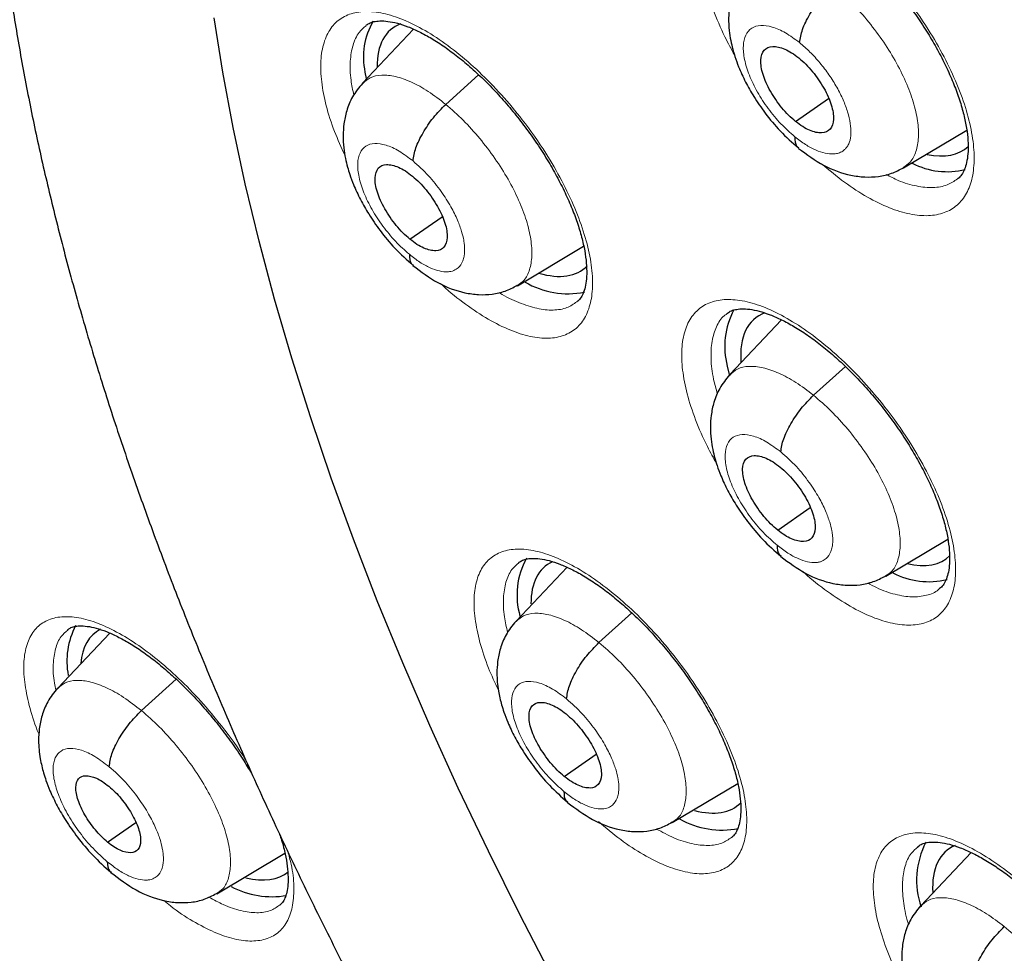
# Model space of a CAD drawing. Header units: millimetres. Extents: x 8 to 2427, y 12 to 2587.
# Tile 36 of 154: x 2232 to 2242, y 856 to 865. Entities that reach past the tile are written whole.
import ezdxf

# ---------------------------------------------------------------- set-up
doc = ezdxf.new("R2010")
doc.units = ezdxf.units.MM

msp = doc.modelspace()

# ---------------------------------------------------------------- linework, layer by layer
at = {"color": 7, "linetype": 'Continuous', "lineweight": 30}
for p, q in [((2235.9764, 865.1404), (2235.4772, 864.6132)), ((2235.5008, 864.7226), (2235.5112, 864.6585)), ((2236.2905, 864.4065), (2236.6102, 864.6961)), ((2239.7096, 864.239), (2240.0313, 864.463)), ((2240.7645, 863.787), (2241.3829, 864.1561)), ((2235.9401, 863.089), (2236.2544, 863.308)), ((2236.9918, 862.6343), (2237.6383, 863.0202)), ((2236.9891, 862.6377), (2236.9789, 862.6298)), ((2239.5734, 862.3012), (2239.0669, 861.7661)), ((2239.0419, 861.8491), (2239.0626, 861.7537)), ((2239.8853, 861.5635), (2240.1964, 861.8452)), ((2239.5349, 860.246), (2239.8511, 860.4664)), ((2240.5912, 859.7951), (2241.1983, 860.1575)), ((2237.4758, 859.8825), (2236.9772, 859.3558)), ((2240.5885, 859.7984), (2240.5783, 859.7906)), ((2237.7882, 859.1471), (2238.1081, 859.4369)), ((2233.0061, 859.2393), (2232.4971, 858.7016)), ((2233.3158, 858.4819), (2233.6547, 858.789)), ((2237.449, 857.8387), (2237.7594, 858.055)), ((2238.5047, 857.3872), (2239.1443, 857.769)), ((2232.9856, 857.1959), (2233.26, 857.3871)), ((2238.5019, 857.3905), (2238.4917, 857.3826)), ((2234.0526, 856.6917), (2234.7185, 857.0892)), ((2241.4258, 857.0957), (2240.9331, 856.575))]:
    msp.add_line(p, q, dxfattribs=at)
at = {"color": 7, "linetype": 'Continuous', "lineweight": 30, "flags": 128}
msp.add_lwpolyline([(2237.3373, 855.868), (2237.0149, 856.4884), (2236.7067, 857.1073), (2236.4129, 857.724), (2236.1339, 858.3379), (2235.8699, 858.9483), (2235.6213, 859.5546), (2235.3883, 860.1561), (2235.1711, 860.7522), (2234.97, 861.3424), (2234.7852, 861.9258), (2234.6168, 862.5021), (2234.4651, 863.0705), (2234.3303, 863.6305), (2234.2123, 864.1814), (2234.1115, 864.7227), (2234.0278, 865.2539)], dxfattribs=at)
at = {"color": 252, "linetype": 'Continuous', "lineweight": 0, "flags": 128}
msp.add_lwpolyline([(2237.3373, 855.868), (2237.0149, 856.4884), (2236.7067, 857.1073), (2236.4129, 857.724), (2236.1339, 858.3379), (2235.8699, 858.9483), (2235.6213, 859.5546), (2235.3883, 860.1561), (2235.1711, 860.7522), (2234.97, 861.3424), (2234.7852, 861.9258), (2234.6168, 862.5021), (2234.4651, 863.0705), (2234.3303, 863.6305), (2234.2123, 864.1814), (2234.1115, 864.7227), (2234.0278, 865.2539)], dxfattribs=at)
at = {"color": 7, "linetype": 'Continuous', "lineweight": 30}
for centre, radius, start, end in [((2236.169, 864.8688), 0.6841, 149.1771, 192.33796), ((2241.1922, 864.4945), 0.7458, 242.76968, 283.70393), ((2237.4847, 863.3847), 0.8286, 239.59442, 281.20857), ((2239.7667, 862.0412), 0.7498, 151.64099, 194.84885), ((2237.7333, 859.6108), 0.7466, 151.18798, 196.03301), ((2241.0135, 860.5123), 0.7701, 242.75598, 283.31554), ((2233.3358, 858.9669), 0.7488, 152.38723, 190.90403), ((2238.9879, 858.1441), 0.8295, 240.25916, 281.35899), ((2241.6952, 856.8266), 0.8022, 152.62203, 199.07205), ((2234.5907, 857.5046), 0.8411, 241.69327, 279.85081)]:
    msp.add_arc(centre, radius, start, end, dxfattribs=at)
for centre, major_axis, ratio, start_param, end_param in [((2236.7021, 863.9722), (-0.9423, 1.1701), 0.456155, 6.131986, 6.809503), ((2240.4351, 865.1498), (-0.9415, 1.1716), 0.455074, 2.632113, 3.179434), ((2236.7021, 863.9722), (-0.9423, 1.1701), 0.456155, 2.563851, 3.197437), ((2240.2549, 861.146), (-0.9415, 1.169), 0.456328, 6.12509, 6.867905), ((2238.2055, 858.726), (-0.9409, 1.1686), 0.457366, 6.165124, 6.80377), ((2240.2549, 861.146), (-0.9415, 1.169), 0.456328, 2.61583, 3.185922), ((2233.8045, 858.0734), (-0.9427, 1.1696), 0.458154, 6.191142, 6.728887), ((2238.2055, 858.726), (-0.9409, 1.1686), 0.457366, 2.585164, 3.195018), ((2242.1301, 855.951), (-0.9393, 1.1676), 0.45781, 6.15188, 6.850345), ((2233.8045, 858.0734), (-0.9427, 1.1696), 0.458154, 2.599824, 3.149109)]:
    msp.add_ellipse(centre, major_axis=major_axis, ratio=ratio, start_param=start_param, end_param=end_param, dxfattribs=at)
for points, knots in [([(2221.5052, 891.9837), (2221.4167, 891.9013), (2221.2132, 891.7118), (2220.9113, 891.3956), (2220.5966, 891.0386), (2220.2967, 890.6648), (2220.011, 890.2749), (2219.7399, 889.869), (2219.4835, 889.4471), (2219.2418, 889.0096), (2219.0151, 888.5564), (2218.8035, 888.0879), (2218.6071, 887.6042), (2218.426, 887.1056), (2218.2604, 886.5924), (2218.1104, 886.0646), (2217.976, 885.5228), (2217.8573, 884.967), (2217.7545, 884.3977), (2217.6674, 883.8151), (2217.5963, 883.2195), (2217.5412, 882.6112), (2217.5019, 881.9906), (2217.4787, 881.3579), (2217.4713, 880.7135), (2217.4799, 880.0577), (2217.5044, 879.3908), (2217.5448, 878.7131), (2217.6011, 878.025), (2217.6731, 877.3268), (2217.7609, 876.6188), (2217.8644, 875.9014), (2217.9835, 875.1748), (2218.1182, 874.4394), (2218.2683, 873.6956), (2218.4338, 872.9437), (2218.6146, 872.184), (2218.8106, 871.4169), (2219.0217, 870.6427), (2219.2478, 869.8618), (2219.4887, 869.0745), (2219.7444, 868.2812), (2220.0148, 867.4822), (2220.2996, 866.678), (2220.5988, 865.8688), (2220.9122, 865.055), (2221.2397, 864.237), (2221.581, 863.4152), (2221.9361, 862.5899), (2222.3048, 861.7616), (2222.6869, 860.9305), (2223.0822, 860.0971), (2223.4906, 859.2618), (2223.9117, 858.4249), (2224.3456, 857.5867), (2224.7919, 856.7478), (2225.2504, 855.9084), (2225.7209, 855.069), (2226.2033, 854.2299), (2226.6972, 853.3916), (2227.2025, 852.5543), (2227.7189, 851.7185), (2228.2462, 850.8846), (2228.7842, 850.053), (2229.3325, 849.2239), (2229.891, 848.3979), (2230.4593, 847.5752), (2231.0373, 846.7563), (2231.6246, 845.9416), (2232.221, 845.1314), (2232.8262, 844.326), (2233.4399, 843.5259), (2234.0619, 842.7314), (2234.6919, 841.9429), (2235.3295, 841.1607), (2235.9745, 840.3852), (2236.6266, 839.6169), (2237.2854, 838.8559), (2237.9508, 838.1026), (2238.6223, 837.3575), (2239.2997, 836.6209), (2239.9826, 835.893), (2240.6708, 835.1743), (2241.3639, 834.465), (2242.0616, 833.7655), (2242.7637, 833.0762), (2243.4696, 832.397), (2244.1795, 831.7295), (2244.7304, 831.2193), (2245.0456, 830.9357), (2245.122, 830.8669)], [0, 0, 0, 0, 0.008677, 0.019961, 0.031251, 0.04255, 0.053863, 0.065189, 0.076532, 0.087892, 0.09927, 0.110666, 0.122079, 0.133509, 0.144955, 0.156416, 0.16789, 0.179375, 0.190871, 0.202376, 0.213888, 0.225406, 0.236929, 0.248456, 0.259986, 0.271518, 0.283052, 0.294586, 0.30612, 0.317654, 0.329187, 0.340719, 0.352251, 0.36378, 0.375309, 0.386835, 0.39836, 0.409884, 0.421405, 0.432925, 0.444444, 0.45596, 0.467476, 0.478989, 0.490501, 0.502011, 0.513521, 0.525028, 0.536535, 0.54804, 0.559544, 0.571046, 0.582548, 0.594049, 0.605549, 0.617047, 0.628545, 0.640043, 0.651539, 0.663035, 0.67453, 0.686024, 0.697518, 0.709012, 0.720505, 0.731998, 0.74349, 0.754982, 0.766474, 0.777965, 0.789457, 0.800948, 0.812439, 0.82393, 0.835421, 0.846912, 0.858403, 0.869895, 0.881386, 0.892878, 0.90437, 0.915862, 0.927354, 0.938847, 0.950341, 0.961834, 0.973329, 0.984824, 0.996319, 1, 1, 1, 1]), ([(2234.4752, 874.8074), (2234.3886, 874.7332), (2234.2087, 874.5791), (2233.9531, 874.3246), (2233.7045, 874.0492), (2233.4708, 873.7575), (2233.2516, 873.4499), (2233.0473, 873.1265), (2232.858, 872.7874), (2232.6839, 872.4326), (2232.5254, 872.0623), (2232.3826, 871.6768), (2232.2558, 871.2762), (2232.1453, 870.861), (2232.0513, 870.4316), (2231.9739, 869.9883), (2231.9134, 869.5318), (2231.8698, 869.0627), (2231.8432, 868.5814), (2231.8334, 868.0886), (2231.8406, 867.5849), (2231.8646, 867.0708), (2231.9053, 866.5469), (2231.9626, 866.0137), (2232.0362, 865.4718), (2232.1261, 864.9217), (2232.232, 864.3638), (2232.3539, 863.7986), (2232.4913, 863.2267), (2232.6443, 862.6484), (2232.8126, 862.0642), (2232.9959, 861.4746), (2233.1941, 860.88), (2233.4069, 860.2808), (2233.6342, 859.6777), (2233.8756, 859.0709), (2234.131, 858.461), (2234.4001, 857.8485), (2234.6827, 857.2337), (2234.9784, 856.6174), (2235.2871, 855.9998), (2235.6085, 855.3814), (2235.9422, 854.7629), (2236.288, 854.1447), (2236.6455, 853.5272), (2237.0146, 852.9109), (2237.3947, 852.2965), (2237.7858, 851.6843), (2238.1873, 851.0748), (2238.5989, 850.4686), (2239.0204, 849.8661), (2239.4513, 849.2679), (2239.8913, 848.6744), (2240.3401, 848.0862), (2240.7972, 847.5036), (2241.2622, 846.9272), (2241.7349, 846.3575), (2242.2147, 845.795), (2242.7013, 845.24), (2243.1944, 844.6931), (2243.6934, 844.1548), (2244.198, 843.6254), (2244.7078, 843.1055), (2245.2223, 842.5954), (2245.7412, 842.0955), (2246.2641, 841.6067), (2246.7592, 841.1559), (2247.0811, 840.8739), (2247.2265, 840.7466)], [0, 0, 0, 0, 0.0131998, 0.0274095, 0.0416413, 0.055917, 0.0702561, 0.084676, 0.0991906, 0.1138101, 0.1285407, 0.1433844, 0.1583391, 0.1733991, 0.1885556, 0.2037979, 0.2191137, 0.2344904, 0.2499156, 0.2653776, 0.2808661, 0.2963719, 0.3118875, 0.3274064, 0.3429225, 0.3584323, 0.3739333, 0.3894235, 0.4049018, 0.4203674, 0.43582, 0.4512595, 0.466686, 0.4821, 0.4975017, 0.5128917, 0.5282707, 0.5436391, 0.5589978, 0.5743472, 0.5896881, 0.6050211, 0.6203469, 0.6356659, 0.6509789, 0.6662865, 0.6815891, 0.6968874, 0.7121818, 0.727473, 0.7427615, 0.7580477, 0.7733321, 0.7886153, 0.8038976, 0.8191797, 0.834462, 0.8497447, 0.8650285, 0.8803137, 0.8956009, 0.9108906, 0.9261833, 0.9414795, 0.9567797, 0.9720845, 0.9873945, 1, 1, 1, 1]), ([(2239.2248, 866.3744), (2239.2363, 866.3831), (2239.2603, 866.4013), (2239.3088, 866.4173), (2239.3738, 866.4258), (2239.4548, 866.4219), (2239.5505, 866.4033), (2239.6569, 866.3686), (2239.7725, 866.3179), (2239.8949, 866.2517), (2240.0233, 866.1691), (2240.1554, 866.0713), (2240.2889, 865.9598), (2240.422, 865.8355), (2240.5526, 865.6998), (2240.6792, 865.5548), (2240.7999, 865.4019), (2240.9128, 865.2436), (2241.0162, 865.0826), (2241.1089, 864.9204), (2241.1903, 864.7592), (2241.259, 864.6014), (2241.3141, 864.4495), (2241.3556, 864.3053), (2241.3831, 864.1722), (2241.3966, 864.0517), (2241.3975, 863.9452), (2241.3869, 863.8554), (2241.3672, 863.7839), (2241.3396, 863.7282), (2241.3151, 863.6942), (2241.2967, 863.6815), (2241.2913, 863.6778)], [0, 0, 0, 0, 0.032294, 0.067411, 0.099566, 0.13386, 0.167598, 0.201111, 0.234039, 0.267598, 0.301563, 0.33554, 0.369877, 0.404403, 0.438884, 0.473635, 0.508489, 0.543318, 0.577974, 0.612397, 0.64714, 0.681554, 0.715559, 0.749844, 0.783609, 0.816526, 0.850044, 0.883085, 0.915368, 0.948992, 0.984935, 1, 1, 1, 1]), ([(2239.2459, 865.7627), (2239.2107, 865.7193), (2239.1446, 865.6378), (2239.0889, 865.4976), (2239.0613, 865.3687), (2239.0529, 865.2463), (2239.0586, 865.1357), (2239.0741, 865.0344), (2239.094, 864.9487), (2239.1196, 864.8624), (2239.1578, 864.7574), (2239.2177, 864.6269), (2239.3045, 864.4744), (2239.4166, 864.3117), (2239.5635, 864.1339), (2239.6777, 864.0336), (2239.7384, 863.9803)], [0, 0, 0, 0, 0.088649, 0.166522, 0.233634, 0.290312, 0.350922, 0.401012, 0.443657, 0.480366, 0.533572, 0.612299, 0.687991, 0.777873, 0.881793, 1, 1, 1, 1]), ([(2239.7483, 865.0102), (2239.7552, 865.0516), (2239.769, 865.1345), (2239.845, 865.2871), (2239.9469, 865.44), (2240.0303, 865.524), (2240.072, 865.566)], [0, 0, 0, 0, 0.249705, 0.500015, 0.75035, 1, 1, 1, 1]), ([(2235.5098, 865.1771), (2235.5195, 865.1846), (2235.5407, 865.2011), (2235.5844, 865.2158), (2235.6454, 865.224), (2235.7229, 865.2203), (2235.8155, 865.202), (2235.9191, 865.1678), (2236.0323, 865.1176), (2236.1528, 865.0518), (2236.2794, 864.9699), (2236.4101, 864.8726), (2236.5426, 864.7616), (2236.675, 864.6378), (2236.8053, 864.5025), (2236.9319, 864.3579), (2237.0531, 864.2053), (2237.1667, 864.0472), (2237.2712, 863.8864), (2237.3654, 863.7243), (2237.4485, 863.5631), (2237.5192, 863.4052), (2237.5765, 863.253), (2237.6203, 863.1085), (2237.6503, 862.9748), (2237.6664, 862.8539), (2237.6698, 862.7469), (2237.6617, 862.6563), (2237.6443, 862.5848), (2237.6194, 862.5293), (2237.5954, 862.4942), (2237.5776, 862.4811), (2237.5711, 862.4763)], [0, 0, 0, 0, 0.029997, 0.065215, 0.097173, 0.131277, 0.164843, 0.198211, 0.231109, 0.264549, 0.298437, 0.332342, 0.366616, 0.401135, 0.43557, 0.470272, 0.505115, 0.539916, 0.574574, 0.608943, 0.643649, 0.678104, 0.712046, 0.746295, 0.780113, 0.812996, 0.846347, 0.87934, 0.91148, 0.944489, 0.979864, 1, 1, 1, 1]), ([(2239.7096, 864.239), (2239.6864, 864.259), (2239.6401, 864.2991), (2239.5528, 864.3972), (2239.4581, 864.5344), (2239.3826, 864.7022), (2239.3618, 864.8456), (2239.3947, 864.9454), (2239.4804, 864.982), (2239.5809, 864.9604), (2239.6708, 864.9142), (2239.7174, 864.8787), (2239.7407, 864.8609)], [0, 0, 0, 0, 0.062837, 0.125539, 0.250831, 0.375527, 0.500002, 0.624476, 0.74917, 0.874461, 0.937164, 1, 1, 1, 1]), ([(2239.7407, 864.8609), (2239.7638, 864.8409), (2239.8102, 864.8008), (2239.8975, 864.7027), (2239.9922, 864.5655), (2240.0677, 864.3977), (2240.0884, 864.2543), (2240.0556, 864.1545), (2239.9699, 864.1179), (2239.8694, 864.1395), (2239.7795, 864.1857), (2239.7329, 864.2212), (2239.7096, 864.239)], [0, 0, 0, 0, 0.062837, 0.125539, 0.250831, 0.375527, 0.500002, 0.624476, 0.74917, 0.874461, 0.937164, 1, 1, 1, 1]), ([(2235.4751, 864.6118), (2235.4404, 864.5691), (2235.3752, 864.4888), (2235.3203, 864.3502), (2235.293, 864.2222), (2235.2849, 864.0993), (2235.2912, 863.9875), (2235.3075, 863.8846), (2235.3283, 863.798), (2235.3545, 863.7116), (2235.3933, 863.6073), (2235.4534, 863.4777), (2235.5401, 863.3264), (2235.6515, 863.1647), (2235.7972, 862.9879), (2235.91, 862.8878), (2235.97, 862.8345)], [0, 0, 0, 0, 0.087335, 0.164504, 0.231499, 0.288595, 0.350504, 0.40176, 0.444985, 0.481785, 0.534968, 0.613533, 0.689015, 0.778617, 0.882193, 1, 1, 1, 1]), ([(2235.9702, 863.8534), (2235.9767, 863.8944), (2235.9896, 863.9765), (2236.0646, 864.1284), (2236.1659, 864.2809), (2236.249, 864.3646), (2236.2905, 864.4065)], [0, 0, 0, 0, 0.250232, 0.500228, 0.750137, 1, 1, 1, 1]), ([(2239.7023, 864.09), (2239.7032, 864.0539), (2239.7043, 864.0043), (2239.7347, 863.9873), (2239.743, 863.9826)], [0, 0, 0, 0, 0.726822, 1, 1, 1, 1]), ([(2239.7383, 863.9767), (2239.8188, 863.9172), (2239.9813, 863.7969), (2240.2061, 863.7176), (2240.3861, 863.6934), (2240.5199, 863.699), (2240.6491, 863.7273), (2240.7272, 863.7677), (2240.7662, 863.7878)], [0, 0, 0, 0, 0.244142, 0.493186, 0.619735, 0.746792, 0.873747, 1, 1, 1, 1]), ([(2235.9401, 863.089), (2235.917, 863.1092), (2235.8709, 863.1494), (2235.7839, 863.2477), (2235.6891, 863.385), (2235.613, 863.5523), (2235.5911, 863.6948), (2235.6225, 863.7933), (2235.7066, 863.8286), (2235.8058, 863.806), (2235.8949, 863.7591), (2235.9411, 863.7234), (2235.9642, 863.7055)], [0, 0, 0, 0, 0.062836, 0.12554, 0.250833, 0.375525, 0.499997, 0.624471, 0.749166, 0.874459, 0.937163, 1, 1, 1, 1]), ([(2235.9642, 863.7055), (2235.9873, 863.6853), (2236.0334, 863.645), (2236.1204, 863.5467), (2236.2151, 863.4095), (2236.2913, 863.2422), (2236.3131, 863.0997), (2236.2818, 863.0011), (2236.1977, 862.9658), (2236.0985, 862.9885), (2236.0094, 863.0353), (2235.9632, 863.0711), (2235.9401, 863.089)], [0, 0, 0, 0, 0.062836, 0.12554, 0.250834, 0.375525, 0.499996, 0.624471, 0.749166, 0.874459, 0.937163, 1, 1, 1, 1]), ([(2235.9344, 862.9413), (2235.9355, 862.9054), (2235.9371, 862.8573), (2235.9668, 862.8409), (2235.9744, 862.8368)], [0, 0, 0, 0, 0.745429, 1, 1, 1, 1]), ([(2235.97, 862.8311), (2236.0497, 862.7712), (2236.2105, 862.6504), (2236.4333, 862.5692), (2236.6118, 862.5439), (2236.7443, 862.5488), (2236.8722, 862.5766), (2236.9494, 862.6168), (2236.9879, 862.6369)], [0, 0, 0, 0, 0.244914, 0.494313, 0.620784, 0.747586, 0.874147, 1, 1, 1, 1]), ([(2239.0374, 862.361), (2239.0481, 862.3693), (2239.0706, 862.3866), (2239.1168, 862.4019), (2239.1794, 862.4102), (2239.2584, 862.4065), (2239.3525, 862.3882), (2239.4576, 862.3539), (2239.5722, 862.3038), (2239.694, 862.2381), (2239.8218, 862.1563), (2239.9537, 862.0592), (2240.0873, 861.9485), (2240.2207, 861.8249), (2240.3519, 861.6901), (2240.4793, 861.5459), (2240.6011, 861.3938), (2240.7153, 861.2363), (2240.8201, 861.0761), (2240.9145, 860.9146), (2240.9978, 860.754), (2241.0684, 860.5969), (2241.1256, 860.4454), (2241.1692, 860.3017), (2241.1988, 860.1688), (2241.2144, 860.0486), (2241.2173, 859.9424), (2241.2086, 859.8527), (2241.1907, 859.7817), (2241.1651, 859.7266), (2241.1411, 859.6922), (2241.123, 859.6792), (2241.1169, 859.6748)], [0, 0, 0, 0, 0.032098, 0.067046, 0.098974, 0.133028, 0.166587, 0.199958, 0.23283, 0.26628, 0.300161, 0.334056, 0.368316, 0.402797, 0.437207, 0.471885, 0.506689, 0.541456, 0.576069, 0.610411, 0.645087, 0.67948, 0.713397, 0.747614, 0.781364, 0.814182, 0.847567, 0.880531, 0.912682, 0.945881, 0.981499, 1, 1, 1, 1]), ([(2239.0648, 861.7647), (2239.0301, 861.7219), (2238.9647, 861.6413), (2238.9099, 861.5025), (2238.8828, 861.3744), (2238.875, 861.2519), (2238.8815, 861.1407), (2238.8979, 861.0384), (2238.9188, 860.9523), (2238.9452, 860.8661), (2238.9842, 860.7619), (2239.0448, 860.6325), (2239.1321, 860.4815), (2239.2444, 860.3202), (2239.3912, 860.1439), (2239.5049, 860.0442), (2239.5653, 859.9912)], [0, 0, 0, 0, 0.0877, 0.165044, 0.232047, 0.289011, 0.350556, 0.401491, 0.44455, 0.481326, 0.534551, 0.613184, 0.688735, 0.778419, 0.882088, 1, 1, 1, 1]), ([(2239.565, 861.0103), (2239.5715, 861.0514), (2239.5844, 861.1335), (2239.6595, 861.2854), (2239.7607, 861.4379), (2239.8438, 861.5216), (2239.8853, 861.5635)], [0, 0, 0, 0, 0.250109, 0.500193, 0.750203, 1, 1, 1, 1]), ([(2239.5349, 860.246), (2239.5117, 860.266), (2239.4653, 860.3061), (2239.3777, 860.4039), (2239.2823, 860.5407), (2239.2057, 860.7076), (2239.1836, 860.8499), (2239.2152, 860.9486), (2239.2998, 860.9843), (2239.3996, 860.9621), (2239.4892, 860.9158), (2239.5358, 860.8802), (2239.5591, 860.8624)], [0, 0, 0, 0, 0.062836, 0.125538, 0.25083, 0.375524, 0.499997, 0.624473, 0.749169, 0.874461, 0.937163, 1, 1, 1, 1]), ([(2239.5591, 860.8624), (2239.5823, 860.8424), (2239.6286, 860.8024), (2239.7162, 860.7045), (2239.8116, 860.5677), (2239.8882, 860.4008), (2239.9102, 860.2585), (2239.8787, 860.1598), (2239.7941, 860.1241), (2239.6943, 860.1463), (2239.6047, 860.1926), (2239.5581, 860.2282), (2239.5349, 860.246)], [0, 0, 0, 0, 0.062836, 0.125539, 0.25083, 0.375524, 0.499997, 0.624473, 0.749169, 0.874461, 0.937163, 1, 1, 1, 1]), ([(2239.5292, 860.0983), (2239.5304, 860.0624), (2239.532, 860.014), (2239.562, 859.9976), (2239.5698, 859.9934)], [0, 0, 0, 0, 0.74105, 1, 1, 1, 1]), ([(2237.0018, 859.9269), (2237.0109, 859.9341), (2237.0309, 859.9497), (2237.0729, 859.9638), (2237.1323, 859.9718), (2237.2085, 859.9682), (2237.3001, 859.9502), (2237.4031, 859.9165), (2237.5159, 859.8668), (2237.6363, 859.8017), (2237.7629, 859.7206), (2237.8939, 859.6241), (2238.0269, 859.514), (2238.1601, 859.3911), (2238.2914, 859.2568), (2238.4191, 859.1132), (2238.5416, 858.9617), (2238.6568, 858.8047), (2238.7629, 858.645), (2238.8588, 858.4838), (2238.9438, 858.3235), (2239.0164, 858.1666), (2239.0757, 858.0152), (2239.1216, 857.8715), (2239.1535, 857.7382), (2239.1715, 857.6179), (2239.1766, 857.5115), (2239.1701, 857.4214), (2239.1543, 857.3505), (2239.131, 857.2958), (2239.1077, 857.2608), (2239.0904, 857.2476), (2239.0837, 857.2425)], [0, 0, 0, 0, 0.029656, 0.064611, 0.096374, 0.13026, 0.163691, 0.196971, 0.229855, 0.263243, 0.297098, 0.330975, 0.365217, 0.399731, 0.434142, 0.468813, 0.503644, 0.538425, 0.573076, 0.607412, 0.642092, 0.676559, 0.710464, 0.744686, 0.778519, 0.811406, 0.844644, 0.877609, 0.909693, 0.942461, 0.977674, 1, 1, 1, 1]), ([(2239.5653, 859.9876), (2239.6456, 859.9282), (2239.8075, 859.8081), (2240.0314, 859.7281), (2240.2105, 859.7036), (2240.3433, 859.709), (2240.4715, 859.7371), (2240.5488, 859.7775), (2240.5873, 859.7976)], [0, 0, 0, 0, 0.245061, 0.494539, 0.621013, 0.747784, 0.874271, 1, 1, 1, 1]), ([(2236.9752, 859.3544), (2236.9409, 859.3122), (2236.8763, 859.2326), (2236.8223, 859.0953), (2236.7956, 858.9679), (2236.7872, 858.8274), (2236.7999, 858.6872), (2236.8294, 858.559), (2236.8616, 858.457), (2236.9011, 858.3535), (2236.9622, 858.225), (2237.0497, 858.0751), (2237.1619, 857.915), (2237.3081, 857.7398), (2237.4209, 857.6405), (2237.4809, 857.5877)], [0, 0, 0, 0, 0.086644, 0.163415, 0.230314, 0.287609, 0.377163, 0.445498, 0.482336, 0.535561, 0.614088, 0.68949, 0.778971, 0.882387, 1, 1, 1, 1]), ([(2232.5936, 859.2718), (2232.6013, 859.278), (2232.6185, 859.2917), (2232.6558, 859.3044), (2232.7109, 859.3118), (2232.7833, 859.3081), (2232.8714, 859.2902), (2232.9711, 859.2569), (2233.0812, 859.2076), (2233.1991, 859.1428), (2233.3236, 859.0621), (2233.4529, 858.966), (2233.5845, 858.8562), (2233.7167, 858.7337), (2233.8474, 858.5996), (2233.9748, 858.4563), (2234.0976, 858.305), (2234.2131, 858.148), (2234.3154, 857.9965), (2234.3738, 857.8976), (2234.4004, 857.8526)], [0, 0, 0, 0, 0.046623, 0.104922, 0.157551, 0.213723, 0.269195, 0.324507, 0.379179, 0.434719, 0.491139, 0.547629, 0.604691, 0.662307, 0.719734, 0.777531, 0.835692, 0.893753, 0.951634, 1, 1, 1, 1]), ([(2237.4711, 858.5966), (2237.4772, 858.6373), (2237.4893, 858.7186), (2237.5633, 858.8699), (2237.664, 859.0219), (2237.7468, 859.1053), (2237.7882, 859.1471)], [0, 0, 0, 0, 0.250558, 0.500389, 0.75004, 1, 1, 1, 1]), ([(2232.495, 858.7002), (2232.4608, 858.658), (2232.3961, 858.5781), (2232.3421, 858.4402), (2232.3154, 858.3118), (2232.3073, 858.1686), (2232.321, 858.0251), (2232.3521, 857.8935), (2232.3856, 857.7892), (2232.4266, 857.6837), (2232.4894, 857.5526), (2232.5791, 857.3997), (2232.6936, 857.2365), (2232.8423, 857.0579), (2232.9567, 856.9564), (2233.0175, 856.9024)], [0, 0, 0, 0, 0.08533, 0.161291, 0.227864, 0.285284, 0.376068, 0.445027, 0.481948, 0.535545, 0.614285, 0.689753, 0.77922, 0.882547, 1, 1, 1, 1]), ([(2237.449, 857.8387), (2237.4259, 857.8588), (2237.3796, 857.8989), (2237.292, 857.9968), (2237.1963, 858.1333), (2237.1188, 858.2995), (2237.0956, 858.4409), (2237.1258, 858.5385), (2237.2091, 858.5731), (2237.3081, 858.5503), (2237.3972, 858.5035), (2237.4435, 858.4678), (2237.4667, 858.4499)], [0, 0, 0, 0, 0.062836, 0.125538, 0.250829, 0.375521, 0.499992, 0.624471, 0.749169, 0.87446, 0.937163, 1, 1, 1, 1]), ([(2233.0013, 857.9335), (2233.007, 857.9739), (2233.0184, 858.0546), (2233.0917, 858.2053), (2233.1919, 858.357), (2233.2744, 858.4402), (2233.3158, 858.4819)], [0, 0, 0, 0, 0.250967, 0.500568, 0.749891, 1, 1, 1, 1]), ([(2237.4667, 858.4499), (2237.4899, 858.4299), (2237.5361, 858.3897), (2237.6237, 858.2919), (2237.7194, 858.1553), (2237.7969, 857.9891), (2237.8201, 857.8477), (2237.7899, 857.7501), (2237.7067, 857.7155), (2237.6077, 857.7384), (2237.5186, 857.7852), (2237.4723, 857.8209), (2237.449, 857.8387)], [0, 0, 0, 0, 0.0628355, 0.1255375, 0.250829, 0.3755206, 0.4999913, 0.6244703, 0.7491691, 0.8744603, 0.9371627, 1, 1, 1, 1]), ([(2232.9856, 857.1959), (2232.9649, 857.2141), (2232.9235, 857.2503), (2232.8448, 857.3386), (2232.7587, 857.4615), (2232.6886, 857.6109), (2232.667, 857.7375), (2232.6932, 857.8246), (2232.7671, 857.8548), (2232.8553, 857.8335), (2232.9349, 857.7909), (2232.9763, 857.7586), (2232.9971, 857.7425)], [0, 0, 0, 0, 0.062835, 0.125537, 0.250829, 0.375518, 0.499985, 0.624467, 0.749168, 0.87446, 0.937162, 1, 1, 1, 1]), ([(2232.9971, 857.7425), (2233.0178, 857.7243), (2233.0593, 857.688), (2233.1379, 857.5998), (2233.224, 857.4768), (2233.2941, 857.3275), (2233.3157, 857.2009), (2233.2895, 857.1139), (2233.2157, 857.0836), (2233.1275, 857.1049), (2233.0479, 857.1475), (2233.0064, 857.1797), (2232.9856, 857.1959)], [0, 0, 0, 0, 0.062835, 0.125537, 0.250829, 0.375517, 0.499984, 0.624466, 0.749168, 0.874459, 0.937162, 1, 1, 1, 1]), ([(2237.4449, 857.6923), (2237.4464, 857.6566), (2237.4484, 857.6094), (2237.478, 857.5936), (2237.4852, 857.5897)], [0, 0, 0, 0, 0.756288, 1, 1, 1, 1]), ([(2237.481, 857.5842), (2237.5608, 857.5246), (2237.7219, 857.4042), (2237.9449, 857.3228), (2238.1238, 857.2971), (2238.2567, 857.3017), (2238.3849, 857.3293), (2238.4622, 857.3696), (2238.5008, 857.3897)], [0, 0, 0, 0, 0.244492, 0.493806, 0.620346, 0.74727, 0.873983, 1, 1, 1, 1]), ([(2234.6663, 857.2738), (2234.6731, 857.254), (2234.6965, 857.186), (2234.7223, 857.08), (2234.7434, 856.9587), (2234.751, 856.8518), (2234.7471, 856.7609), (2234.7336, 856.6896), (2234.7128, 856.6352), (2234.6903, 856.5991), (2234.6742, 856.5859), (2234.6671, 856.5801)], [0, 0, 0, 0, 0.051099, 0.175261, 0.295958, 0.416996, 0.537644, 0.654807, 0.772902, 0.899688, 1, 1, 1, 1]), ([(2240.9048, 857.1529), (2240.9147, 857.1605), (2240.9357, 857.1768), (2240.98, 857.1916), (2241.0413, 857.1998), (2241.1193, 857.1962), (2241.2126, 857.1784), (2241.3171, 857.1447), (2241.4315, 857.0952), (2241.5533, 857.0302), (2241.6813, 856.9493), (2241.8136, 856.8531), (2241.9479, 856.7434), (2242.0821, 856.6209), (2242.2143, 856.487), (2242.3429, 856.3439), (2242.4661, 856.193), (2242.5818, 856.0366), (2242.6883, 855.8774), (2242.7845, 855.7169), (2242.8696, 855.5573), (2242.9422, 855.401), (2243.0012, 855.2503), (2243.0467, 855.1073), (2243.0782, 854.9749), (2243.0955, 854.8553), (2243.1001, 854.7496), (2243.093, 854.6603), (2243.0765, 854.5899), (2243.0524, 854.5354), (2243.0291, 854.5011), (2243.0114, 854.4881), (2243.005, 854.4833)], [0, 0, 0, 0, 0.0308, 0.065581, 0.097381, 0.131292, 0.164777, 0.198112, 0.231014, 0.264458, 0.298349, 0.332257, 0.366531, 0.401047, 0.435475, 0.470168, 0.505003, 0.539793, 0.574441, 0.608795, 0.643491, 0.677935, 0.71186, 0.746095, 0.779896, 0.812755, 0.846076, 0.879052, 0.911187, 0.944206, 0.979731, 1, 1, 1, 1]), ([(2232.9817, 857.0051), (2232.9834, 856.9696), (2232.9856, 856.9234), (2233.0148, 856.908), (2233.0216, 856.9044)], [0, 0, 0, 0, 0.769395, 1, 1, 1, 1]), ([(2233.0176, 856.8992), (2233.0983, 856.838), (2233.2614, 856.7146), (2233.4869, 856.6301), (2233.6677, 856.6026), (2233.802, 856.6064), (2233.9316, 856.6336), (2234.0097, 856.6741), (2234.0486, 856.6944)], [0, 0, 0, 0, 0.244816, 0.494213, 0.620716, 0.747556, 0.874144, 1, 1, 1, 1]), ([(2240.931, 856.5736), (2240.8966, 856.5312), (2240.8319, 856.4513), (2240.7779, 856.3136), (2240.7515, 856.1863), (2240.7435, 856.0463), (2240.7564, 855.9069), (2240.786, 855.7796), (2240.8183, 855.6779), (2240.8582, 855.5746), (2240.9198, 855.4463), (2241.0081, 855.2967), (2241.1212, 855.137), (2241.2687, 854.9624), (2241.3824, 854.8636), (2241.443, 854.811)], [0, 0, 0, 0, 0.087078, 0.164058, 0.23097, 0.288109, 0.377024, 0.445002, 0.481815, 0.535087, 0.613692, 0.689172, 0.778746, 0.882268, 1, 1, 1, 1]), ([(2241.4328, 855.8205), (2241.4389, 855.8612), (2241.4511, 855.9426), (2241.5252, 856.0938), (2241.6258, 856.2459), (2241.7086, 856.3293), (2241.75, 856.3711)], [0, 0, 0, 0, 0.250407, 0.500343, 0.750118, 1, 1, 1, 1])]:
    msp.add_open_spline(points, degree=3, knots=knots, dxfattribs=at)
at = {"color": 252, "linetype": 'Continuous', "lineweight": 0}
for points, knots in [([(2239.1123, 864.8893), (2239.0804, 864.9481), (2239, 865.0968), (2238.9009, 865.3325), (2238.8203, 865.5873), (2238.7779, 865.8227), (2238.7725, 866.0329), (2238.8061, 866.2108), (2238.8761, 866.3528), (2238.9819, 866.4531), (2239.1193, 866.5108), (2239.2855, 866.5224), (2239.4748, 866.4894), (2239.6827, 866.4108), (2239.9026, 866.2907), (2240.1287, 866.1309), (2240.3545, 865.9373), (2240.5734, 865.7141), (2240.7965, 865.4485), (2240.9968, 865.1632), (2241.1657, 864.8707), (2241.2924, 864.6017), (2241.385, 864.3419), (2241.4424, 864.0981), (2241.4613, 863.8781), (2241.4428, 863.6869), (2241.3859, 863.5314), (2241.2936, 863.4145), (2241.1673, 863.3411), (2241.0118, 863.3115), (2240.8303, 863.3284), (2240.6289, 863.3894), (2240.4127, 863.4951), (2240.1884, 863.638), (2240.0384, 863.7632), (2239.9636, 863.8256)], [0, 0, 0, 0, 0.019877, 0.050284, 0.080691, 0.111091, 0.14149, 0.171883, 0.202275, 0.232665, 0.263054, 0.293446, 0.323837, 0.354234, 0.384632, 0.415037, 0.445442, 0.475852, 0.506263, 0.54422, 0.574622, 0.605025, 0.635427, 0.66583, 0.696227, 0.726624, 0.757016, 0.787407, 0.817796, 0.848186, 0.878579, 0.908971, 0.939371, 0.969771, 1, 1, 1, 1]), ([(2240.072, 865.566), (2240.1295, 865.5165), (2240.2443, 865.4176), (2240.4077, 865.2362), (2240.5568, 865.0408), (2240.6863, 864.8355), (2240.7902, 864.6289), (2240.865, 864.4288), (2240.9066, 864.2437), (2240.9155, 864.0794), (2240.891, 863.9428), (2240.8414, 863.8415), (2240.7861, 863.8059), (2240.7619, 863.7903)], [0, 0, 0, 0, 0.092903, 0.185682, 0.2785, 0.371285, 0.464058, 0.556752, 0.649398, 0.742167, 0.834935, 0.92758, 1, 1, 1, 1]), ([(2235.3056, 863.9059), (2235.2697, 863.9846), (2235.1934, 864.1522), (2235.1168, 864.3959), (2235.0714, 864.6302), (2235.0636, 864.8389), (2235.0942, 865.0152), (2235.161, 865.1554), (2235.2636, 865.254), (2235.3977, 865.31), (2235.5607, 865.3198), (2235.747, 865.2852), (2235.9521, 865.2051), (2236.1697, 865.0837), (2236.3939, 864.9226), (2236.6181, 864.728), (2236.836, 864.5041), (2237.0586, 864.238), (2237.259, 863.9526), (2237.4286, 863.6604), (2237.5564, 863.3921), (2237.6507, 863.1332), (2237.7101, 862.8906), (2237.7315, 862.672), (2237.7158, 862.4824), (2237.662, 862.3286), (2237.573, 862.2134), (2237.4499, 862.1417), (2237.2976, 862.1138), (2237.1192, 862.1323), (2236.9208, 862.1951), (2236.7069, 862.3013), (2236.4851, 862.4498), (2236.3271, 862.5711), (2236.2472, 862.6486), (2236.2406, 862.655)], [0, 0, 0, 0, 0.027503, 0.058534, 0.089553, 0.120572, 0.151587, 0.182602, 0.213621, 0.244641, 0.275673, 0.306704, 0.33775, 0.368795, 0.39985, 0.430905, 0.461962, 0.493018, 0.53179, 0.562813, 0.593836, 0.62486, 0.655884, 0.686901, 0.717918, 0.748933, 0.779948, 0.810971, 0.841994, 0.87303, 0.904066, 0.935115, 0.966164, 0.997221, 1, 1, 1, 1]), ([(2235.5121, 865.1753), (2235.4878, 865.1549), (2235.4314, 865.1076), (2235.3791, 864.9893), (2235.3521, 864.8322), (2235.3555, 864.6663), (2235.3814, 864.5463), (2235.392, 864.4972)], [0, 0, 0, 0, 0.169893, 0.394585, 0.619277, 0.843998, 1, 1, 1, 1]), ([(2239.7023, 864.09), (2239.6566, 864.1304), (2239.5652, 864.2113), (2239.4392, 864.3639), (2239.3328, 864.527), (2239.253, 864.6923), (2239.2055, 864.8477), (2239.1933, 864.9829), (2239.2174, 865.0887), (2239.2762, 865.1576), (2239.3656, 865.1853), (2239.4794, 865.1692), (2239.6102, 865.1129), (2239.7022, 865.0444), (2239.7483, 865.0102)], [0, 0, 0, 0, 0.083334, 0.166665, 0.249998, 0.333328, 0.416663, 0.5, 0.583334, 0.666673, 0.750003, 0.833335, 0.916666, 1, 1, 1, 1]), ([(2239.7483, 865.0102), (2239.7827, 864.9806), (2239.8514, 864.9216), (2239.9491, 864.813), (2240.0381, 864.6963), (2240.1152, 864.5737), (2240.1771, 864.4503), (2240.2213, 864.3308), (2240.2473, 864.2193), (2240.2546, 864.1194), (2240.2432, 864.048), (2240.2257, 864.0103), (2240.2149, 863.9939), (2240.2089, 863.9859), (2240.2044, 863.9809), (2240.2009, 863.9771), (2240.1968, 863.9724), (2240.1813, 863.9568), (2240.1534, 863.9379), (2240.1154, 863.9257), (2240.0664, 863.9197), (2240.0001, 863.9257), (2239.9067, 863.9572), (2239.806, 864.01), (2239.7369, 864.0633), (2239.7023, 864.09)], [0, 0, 0, 0, 0.0625967, 0.1249806, 0.1873418, 0.249637, 0.3118729, 0.3742793, 0.4368968, 0.4995514, 0.5621981, 0.5972423, 0.6064194, 0.615593, 0.6247625, 0.6253982, 0.6299249, 0.6420741, 0.6873142, 0.7251613, 0.7498767, 0.8123767, 0.8748951, 0.9373702, 1, 1, 1, 1]), ([(2235.4791, 864.6106), (2235.5016, 864.6312), (2235.5507, 864.6763), (2235.661, 864.6983), (2235.7975, 864.6844), (2235.9522, 864.6296), (2236.1186, 864.5401), (2236.2332, 864.451), (2236.2905, 864.4065)], [0, 0, 0, 0, 0.14446, 0.315498, 0.486556, 0.657677, 0.828725, 1, 1, 1, 1]), ([(2236.2905, 864.4065), (2236.3476, 864.3567), (2236.4618, 864.2572), (2236.6246, 864.0754), (2236.7736, 863.8798), (2236.9032, 863.6746), (2237.0078, 863.4685), (2237.0835, 863.2691), (2237.1264, 863.0851), (2237.1369, 862.922), (2237.1141, 862.7869), (2237.0665, 862.6873), (2237.0126, 862.6528), (2236.9891, 862.6377)], [0, 0, 0, 0, 0.092964, 0.185807, 0.278688, 0.371535, 0.464371, 0.557127, 0.649834, 0.742665, 0.835496, 0.928204, 1, 1, 1, 1]), ([(2235.9344, 862.9413), (2235.8889, 862.982), (2235.798, 863.0632), (2235.6723, 863.216), (2235.5658, 863.3791), (2235.4855, 863.5439), (2235.437, 863.6987), (2235.4237, 863.8329), (2235.4464, 863.9375), (2235.5036, 864.0052), (2235.5914, 864.0315), (2235.7037, 864.0142), (2235.8331, 863.9569), (2235.9245, 863.8879), (2235.9702, 863.8534)], [0, 0, 0, 0, 0.083335, 0.166665, 0.249997, 0.333327, 0.416666, 0.5, 0.583337, 0.666672, 0.750002, 0.833334, 0.916666, 1, 1, 1, 1]), ([(2235.9702, 863.8534), (2236.0216, 863.8073), (2236.1194, 863.7195), (2236.2449, 863.5604), (2236.3401, 863.4115), (2236.4056, 863.2791), (2236.4459, 863.169), (2236.4654, 863.0893), (2236.473, 863.0342), (2236.4753, 862.9974), (2236.4752, 862.9722), (2236.4737, 862.948), (2236.4695, 862.9164), (2236.454, 862.8613), (2236.4259, 862.8195), (2236.3918, 862.7939), (2236.3687, 862.782), (2236.3412, 862.7735), (2236.2967, 862.768), (2236.2303, 862.7748), (2236.1386, 862.8067), (2236.0385, 862.8602), (2235.9692, 862.9142), (2235.9344, 862.9413)], [0, 0, 0, 0, 0.093862, 0.178723, 0.254687, 0.321688, 0.379746, 0.428786, 0.456498, 0.480242, 0.500016, 0.507763, 0.53202, 0.571443, 0.647372, 0.670534, 0.695337, 0.721786, 0.749902, 0.811516, 0.873724, 0.936487, 1, 1, 1, 1]), ([(2240.5963, 863.7208), (2240.6354, 863.7006), (2240.7392, 863.647), (2240.8943, 863.6033), (2241.0561, 863.5874), (2241.192, 863.6103), (2241.2593, 863.6565), (2241.291, 863.6783)], [0, 0, 0, 0, 0.134704, 0.357033, 0.579361, 0.801661, 1, 1, 1, 1]), ([(2236.8112, 862.5683), (2236.8127, 862.5673), (2236.88, 862.5225), (2237.007, 862.466), (2237.1846, 862.406), (2237.3428, 862.3905), (2237.4753, 862.4111), (2237.5403, 862.456), (2237.5708, 862.4771)], [0, 0, 0, 0, 0.004674, 0.20864, 0.412441, 0.616242, 0.819973, 1, 1, 1, 1]), ([(2238.9369, 860.8954), (2238.9064, 860.9509), (2238.8267, 861.0958), (2238.7273, 861.3271), (2238.6444, 861.5803), (2238.5996, 861.8141), (2238.5918, 862.0226), (2238.6229, 862.1989), (2238.6905, 862.3393), (2238.7941, 862.4383), (2238.9294, 862.4948), (2239.0939, 862.5053), (2239.2818, 862.4715), (2239.4886, 862.3924), (2239.7079, 862.272), (2239.9338, 862.1121), (2240.1597, 861.9187), (2240.3792, 861.696), (2240.6033, 861.4313), (2240.8051, 861.1471), (2240.9757, 860.856), (2241.1044, 860.5885), (2241.1992, 860.3303), (2241.2589, 860.0881), (2241.2802, 859.8698), (2241.2642, 859.6803), (2241.2097, 859.5264), (2241.1198, 859.4108), (2240.9956, 859.3387), (2240.8419, 859.3102), (2240.6619, 859.3279), (2240.4618, 859.3898), (2240.2462, 859.4949), (2240.0226, 859.6424), (2239.8641, 859.7622), (2239.7843, 859.8386), (2239.7784, 859.8443)], [0, 0, 0, 0, 0.018817, 0.049165, 0.079513, 0.109856, 0.140198, 0.170538, 0.200879, 0.231223, 0.261567, 0.291918, 0.322269, 0.352627, 0.382985, 0.413348, 0.443711, 0.474074, 0.504437, 0.542327, 0.572672, 0.603016, 0.633361, 0.663705, 0.694046, 0.724387, 0.754729, 0.78507, 0.815416, 0.845762, 0.876115, 0.906468, 0.936828, 0.967189, 0.997552, 1, 1, 1, 1]), ([(2239.039, 862.3585), (2239.0298, 862.3529), (2238.9844, 862.3251), (2238.9328, 862.2368), (2238.8869, 862.0971), (2238.8791, 861.9224), (2238.897, 861.7482), (2238.932, 861.6259), (2238.9459, 861.5774)], [0, 0, 0, 0, 0.051751, 0.255372, 0.458994, 0.662553, 0.866112, 1, 1, 1, 1]), ([(2239.0688, 861.7635), (2239.0915, 861.7843), (2239.1409, 861.8297), (2239.2519, 861.8522), (2239.3892, 861.8389), (2239.5449, 861.7849), (2239.7123, 861.6962), (2239.8276, 861.6078), (2239.8853, 861.5635)], [0, 0, 0, 0, 0.144677, 0.315671, 0.486686, 0.657763, 0.828768, 1, 1, 1, 1]), ([(2239.8853, 861.5635), (2239.9428, 861.514), (2240.0577, 861.4151), (2240.2216, 861.2341), (2240.3715, 861.0393), (2240.5021, 860.8348), (2240.6073, 860.6292), (2240.6835, 860.4303), (2240.7267, 860.2465), (2240.7373, 860.0836), (2240.7145, 859.9483), (2240.6665, 859.8485), (2240.6122, 859.8136), (2240.5885, 859.7984)], [0, 0, 0, 0, 0.092949, 0.185774, 0.278639, 0.37147, 0.46429, 0.55703, 0.64972, 0.742535, 0.83535, 0.928042, 1, 1, 1, 1]), ([(2239.5292, 860.0983), (2239.4835, 860.1387), (2239.3919, 860.2195), (2239.2655, 860.3717), (2239.1582, 860.5342), (2239.0774, 860.6986), (2239.0286, 860.8531), (2239.0152, 860.9873), (2239.038, 861.0919), (2239.0955, 861.1599), (2239.1838, 861.1867), (2239.2968, 861.1699), (2239.427, 861.1132), (2239.519, 861.0446), (2239.565, 861.0103)], [0, 0, 0, 0, 0.083334, 0.166665, 0.249997, 0.333327, 0.416666, 0.5, 0.583337, 0.666672, 0.750002, 0.833335, 0.916666, 1, 1, 1, 1]), ([(2239.565, 861.0103), (2239.6167, 860.9645), (2239.7152, 860.8773), (2239.8415, 860.7188), (2239.9372, 860.5705), (2240.0032, 860.4384), (2240.0438, 860.3285), (2240.0634, 860.2489), (2240.0712, 860.1938), (2240.0734, 860.157), (2240.0734, 860.1319), (2240.0718, 860.1077), (2240.0676, 860.0761), (2240.052, 860.021), (2240.0238, 859.979), (2239.9895, 859.9532), (2239.9663, 859.9412), (2239.9386, 859.9326), (2239.8938, 859.9268), (2239.827, 859.9333), (2239.7346, 859.9648), (2239.6339, 860.0178), (2239.5642, 860.0714), (2239.5292, 860.0983)], [0, 0, 0, 0, 0.093854, 0.178707, 0.254667, 0.321667, 0.379726, 0.428769, 0.456486, 0.480235, 0.500016, 0.507731, 0.531956, 0.571369, 0.647316, 0.670489, 0.695305, 0.721769, 0.749902, 0.811592, 0.873825, 0.936562, 1, 1, 1, 1]), ([(2236.8051, 858.6816), (2236.7712, 858.7543), (2236.6961, 858.9152), (2236.6193, 859.1518), (2236.5714, 859.3842), (2236.5613, 859.5911), (2236.5897, 859.7657), (2236.6546, 859.9045), (2236.7555, 860.0018), (2236.8883, 860.0567), (2237.0503, 860.0658), (2237.236, 860.0307), (2237.441, 859.9504), (2237.6587, 859.829), (2237.8834, 859.6683), (2238.1086, 859.4744), (2238.3278, 859.2515), (2238.552, 858.9868), (2238.7544, 858.7031), (2238.9261, 858.4129), (2239.0562, 858.1464), (2239.1528, 857.8894), (2239.2146, 857.6487), (2239.2383, 857.4319), (2239.2249, 857.2441), (2239.1731, 857.0918), (2239.0858, 856.978), (2238.9643, 856.9074), (2238.8131, 856.8804), (2238.6355, 856.8996), (2238.4373, 856.9624), (2238.2236, 857.0697), (2238.0028, 857.2124), (2237.855, 857.3363), (2237.7822, 857.3973)], [0, 0, 0, 0, 0.025724, 0.056916, 0.088104, 0.119293, 0.150486, 0.181679, 0.212885, 0.24409, 0.27531, 0.306529, 0.337758, 0.368986, 0.400216, 0.431446, 0.462667, 0.493889, 0.532842, 0.564031, 0.595221, 0.62641, 0.657599, 0.688788, 0.719977, 0.751173, 0.78237, 0.81358, 0.84479, 0.876013, 0.907236, 0.938466, 0.969696, 1, 1, 1, 1]), ([(2237.0041, 859.9251), (2236.9802, 859.905), (2236.9247, 859.8584), (2236.8742, 859.7415), (2236.8493, 859.5861), (2236.8552, 859.4186), (2236.8833, 859.2962), (2236.8952, 859.2441)], [0, 0, 0, 0, 0.168263, 0.390497, 0.612731, 0.83492, 1, 1, 1, 1]), ([(2240.4155, 859.7299), (2240.4443, 859.7139), (2240.5382, 859.6621), (2240.6855, 859.6139), (2240.8514, 859.5865), (2240.9922, 859.6048), (2241.0809, 859.6362), (2241.1129, 859.6716), (2241.1162, 859.6753)], [0, 0, 0, 0, 0.097472, 0.316829, 0.536188, 0.755547, 0.974864, 1, 1, 1, 1]), ([(2232.3143, 858.2493), (2232.3135, 858.2511), (2232.2734, 858.34), (2232.2235, 858.5064), (2232.1716, 858.7379), (2232.16, 858.9426), (2232.1856, 859.115), (2232.2477, 859.2513), (2232.3455, 859.3461), (2232.4751, 859.3984), (2232.634, 859.4048), (2232.8167, 859.367), (2233.0188, 859.2842), (2233.2339, 859.1604), (2233.4565, 858.9976), (2233.6796, 858.8019), (2233.8978, 858.5776), (2234.1186, 858.3116), (2234.2688, 858.1103), (2234.3375, 857.9939), (2234.3406, 857.9886)], [0, 0, 0, 0, 0.001219, 0.062375, 0.123526, 0.184677, 0.245861, 0.307045, 0.368285, 0.429525, 0.490819, 0.552113, 0.613437, 0.674761, 0.736076, 0.797391, 0.858663, 0.919935, 0.996362, 1, 1, 1, 1]), ([(2236.9791, 859.3532), (2237.0012, 859.3735), (2237.0496, 859.4179), (2237.1589, 859.4391), (2237.2948, 859.4248), (2237.4493, 859.3698), (2237.6158, 859.2804), (2237.7307, 859.1915), (2237.7882, 859.1471)], [0, 0, 0, 0, 0.1439437, 0.3150848, 0.4862467, 0.65747, 0.8286205, 1, 1, 1, 1]), ([(2232.5959, 859.2699), (2232.5729, 859.2506), (2232.5193, 859.2055), (2232.4713, 859.091), (2232.4498, 858.9373), (2232.454, 858.7975), (2232.4754, 858.7045), (2232.4809, 858.6807)], [0, 0, 0, 0, 0.184215, 0.428216, 0.672215, 0.916067, 1, 1, 1, 1]), ([(2237.7882, 859.1471), (2237.8455, 859.0975), (2237.9601, 858.9984), (2238.124, 858.8173), (2238.2743, 858.6227), (2238.4054, 858.4187), (2238.5116, 858.2139), (2238.589, 858.0159), (2238.6336, 857.8332), (2238.6457, 857.6715), (2238.6245, 857.5376), (2238.5782, 857.4392), (2238.5251, 857.4053), (2238.5019, 857.3905)], [0, 0, 0, 0, 0.092999, 0.185876, 0.278793, 0.371674, 0.464545, 0.557336, 0.650076, 0.742941, 0.835807, 0.928551, 1, 1, 1, 1]), ([(2232.499, 858.6988), (2232.521, 858.719), (2232.5694, 858.7635), (2232.6793, 858.7839), (2232.8164, 858.7681), (2232.9725, 858.7109), (2233.141, 858.6186), (2233.2575, 858.5275), (2233.3158, 858.4819)], [0, 0, 0, 0, 0.143313, 0.314581, 0.485869, 0.657218, 0.828494, 1, 1, 1, 1]), ([(2237.4449, 857.6923), (2237.3993, 857.7328), (2237.3079, 857.8137), (2237.1814, 857.9658), (2237.0735, 858.1279), (2236.992, 858.2918), (2236.9422, 858.4455), (2236.9276, 858.5786), (2236.9491, 858.6822), (2237.0054, 858.7491), (2237.0924, 858.7749), (2237.2043, 858.7572), (2237.3336, 858.6998), (2237.4253, 858.631), (2237.4711, 858.5966)], [0, 0, 0, 0, 0.083335, 0.166662, 0.249996, 0.333331, 0.416666, 0.5, 0.583335, 0.666671, 0.750002, 0.833334, 0.916666, 1, 1, 1, 1]), ([(2237.4711, 858.5966), (2237.5229, 858.5505), (2237.6216, 858.4626), (2237.7485, 858.3036), (2237.8447, 858.1552), (2237.9111, 858.0235), (2237.952, 857.9143), (2237.9719, 857.8356), (2237.98, 857.7813), (2237.9826, 857.7452), (2237.9827, 857.7205), (2237.9815, 857.6967), (2237.9776, 857.6654), (2237.9628, 857.6109), (2237.9352, 857.5696), (2237.9016, 857.5443), (2237.8788, 857.5326), (2237.8515, 857.5243), (2237.8072, 857.5189), (2237.7411, 857.526), (2237.6493, 857.5581), (2237.5493, 857.6115), (2237.4799, 857.6653), (2237.4449, 857.6923)], [0, 0, 0, 0, 0.094279, 0.179439, 0.255583, 0.322645, 0.380643, 0.429502, 0.457028, 0.480532, 0.500012, 0.507714, 0.531927, 0.571335, 0.64729, 0.670467, 0.695288, 0.721759, 0.749899, 0.811607, 0.873846, 0.936578, 1, 1, 1, 1]), ([(2233.3158, 858.4819), (2233.374, 858.4311), (2233.4903, 858.3295), (2233.6569, 858.1445), (2233.8099, 857.9458), (2233.9437, 857.7377), (2234.0524, 857.5291), (2234.132, 857.3277), (2234.1784, 857.1421), (2234.1919, 856.9782), (2234.1716, 856.8427), (2234.1258, 856.7436), (2234.0727, 856.7098), (2234.0497, 856.6952)], [0, 0, 0, 0, 0.093046, 0.185971, 0.278935, 0.371863, 0.464781, 0.557618, 0.650404, 0.743315, 0.836229, 0.929021, 1, 1, 1, 1]), ([(2232.9817, 857.0051), (2232.9347, 857.0471), (2232.8408, 857.131), (2232.7103, 857.2885), (2232.5989, 857.456), (2232.5143, 857.6251), (2232.4623, 857.7834), (2232.4463, 857.9203), (2232.4675, 858.0264), (2232.5244, 858.0945), (2232.6132, 858.1201), (2232.7276, 858.101), (2232.86, 858.0408), (2232.9542, 857.9692), (2233.0013, 857.9335)], [0, 0, 0, 0, 0.083337, 0.16667, 0.250005, 0.333339, 0.416673, 0.500005, 0.58334, 0.666674, 0.750004, 0.833336, 0.916667, 1, 1, 1, 1]), ([(2233.0013, 857.9335), (2233.0545, 857.8856), (2233.1559, 857.7945), (2233.2867, 857.6302), (2233.3862, 857.4768), (2233.4551, 857.341), (2233.4978, 857.2285), (2233.5188, 857.1474), (2233.5275, 857.0915), (2233.5304, 857.0544), (2233.5308, 857.029), (2233.5297, 857.0045), (2233.5259, 856.9724), (2233.5112, 856.9166), (2233.4834, 856.8744), (2233.4493, 856.8488), (2233.4261, 856.837), (2233.3983, 856.8288), (2233.3531, 856.8237), (2233.2855, 856.8316), (2233.1916, 856.8654), (2233.0889, 856.9212), (2233.0176, 856.9771), (2232.9817, 857.0051)], [0, 0, 0, 0, 0.09422, 0.179338, 0.255457, 0.32251, 0.380517, 0.429401, 0.456953, 0.48049, 0.500011, 0.507745, 0.531987, 0.571404, 0.647341, 0.670509, 0.695319, 0.721775, 0.7499, 0.81161, 0.873849, 0.93658, 1, 1, 1, 1]), ([(2238.3473, 857.3266), (2238.4059, 857.2951), (2238.5286, 857.2292), (2238.6998, 857.1761), (2238.8577, 857.1584), (2238.9892, 857.1785), (2239.0533, 857.2227), (2239.0834, 857.2434)], [0, 0, 0, 0, 0.190774, 0.399117, 0.607461, 0.815828, 1, 1, 1, 1]), ([(2240.8052, 855.7214), (2240.7792, 855.7679), (2240.7035, 855.9032), (2240.6062, 856.1244), (2240.5207, 856.3758), (2240.4736, 856.6079), (2240.4634, 856.8149), (2240.4924, 856.9899), (2240.5581, 857.1292), (2240.6601, 857.2273), (2240.7942, 857.2831), (2240.9579, 857.2933), (2241.1453, 857.2593), (2241.3521, 857.1804), (2241.5717, 857.0604), (2241.7983, 856.9012), (2242.0254, 856.7088), (2242.2463, 856.4874), (2242.4722, 856.2243), (2242.6761, 855.9419), (2242.8491, 855.6527), (2242.9801, 855.387), (2243.0774, 855.1305), (2243.1395, 854.8901), (2243.1631, 854.6733), (2243.1493, 854.4852), (2243.0968, 854.3325), (2243.0086, 854.218), (2242.8857, 854.1465), (2242.7331, 854.1185), (2242.5537, 854.1365), (2242.3538, 854.1983), (2242.138, 854.3031), (2241.9137, 854.4496), (2241.7474, 854.5754), (2241.66, 854.6587), (2241.6468, 854.6712)], [0, 0, 0, 0, 0.015869, 0.046209, 0.076549, 0.10689, 0.13723, 0.167575, 0.19792, 0.228272, 0.258625, 0.288984, 0.319344, 0.349706, 0.380069, 0.410429, 0.44079, 0.471145, 0.501499, 0.539361, 0.569701, 0.600041, 0.630381, 0.660721, 0.691062, 0.721404, 0.751751, 0.782098, 0.812453, 0.842808, 0.873168, 0.903529, 0.933892, 0.964254, 0.994613, 1, 1, 1, 1]), ([(2240.9071, 857.1511), (2240.8829, 857.1309), (2240.8268, 857.0838), (2240.776, 856.9663), (2240.749, 856.8114), (2240.7612, 856.625), (2240.7842, 856.4827), (2240.8124, 856.4), (2240.8151, 856.3922)], [0, 0, 0, 0, 0.15543, 0.36117, 0.56691, 0.772614, 0.978317, 1, 1, 1, 1]), ([(2234.7461, 857.1059), (2234.758, 857.0636), (2234.7928, 856.9409), (2234.8099, 856.7625), (2234.8003, 856.576), (2234.7509, 856.4264), (2234.6668, 856.3149), (2234.5483, 856.247), (2234.4003, 856.2226), (2234.2257, 856.2446), (2234.0305, 856.3096), (2233.8194, 856.4208), (2233.6513, 856.5282), (2233.5556, 856.6084), (2233.5342, 856.6264)], [0, 0, 0, 0, 0.048559, 0.140892, 0.233225, 0.325622, 0.418019, 0.510504, 0.602989, 0.695548, 0.788107, 0.880693, 0.973279, 1, 1, 1, 1]), ([(2233.9752, 856.6603), (2234.0226, 856.634), (2234.1332, 856.5728), (2234.2917, 856.5213), (2234.4465, 856.5008), (2234.5751, 856.5185), (2234.6373, 856.5612), (2234.6667, 856.5813)], [0, 0, 0, 0, 0.162195, 0.377671, 0.593147, 0.808447, 1, 1, 1, 1]), ([(2240.935, 856.5723), (2240.9573, 856.5928), (2241.006, 856.6376), (2241.1162, 856.6595), (2241.2531, 856.6459), (2241.4086, 856.5919), (2241.5763, 856.5034), (2241.6921, 856.4152), (2241.75, 856.3711)], [0, 0, 0, 0, 0.1441876, 0.3152797, 0.4863928, 0.6575672, 0.8286687, 1, 1, 1, 1]), ([(2241.75, 856.3711), (2241.8078, 856.3218), (2241.9232, 856.2234), (2242.0883, 856.0433), (2242.2397, 855.8496), (2242.3717, 855.6463), (2242.4787, 855.4421), (2242.5566, 855.2446), (2242.6015, 855.0621), (2242.6137, 854.9005), (2242.5923, 854.7665), (2242.5457, 854.6678), (2242.4921, 854.6334), (2242.4687, 854.6185)], [0, 0, 0, 0, 0.092979, 0.185835, 0.278731, 0.371592, 0.464442, 0.557212, 0.649933, 0.742777, 0.835622, 0.928345, 1, 1, 1, 1])]:
    msp.add_open_spline(points, degree=3, knots=knots, dxfattribs=at)

doc.saveas('drawing.dxf')
